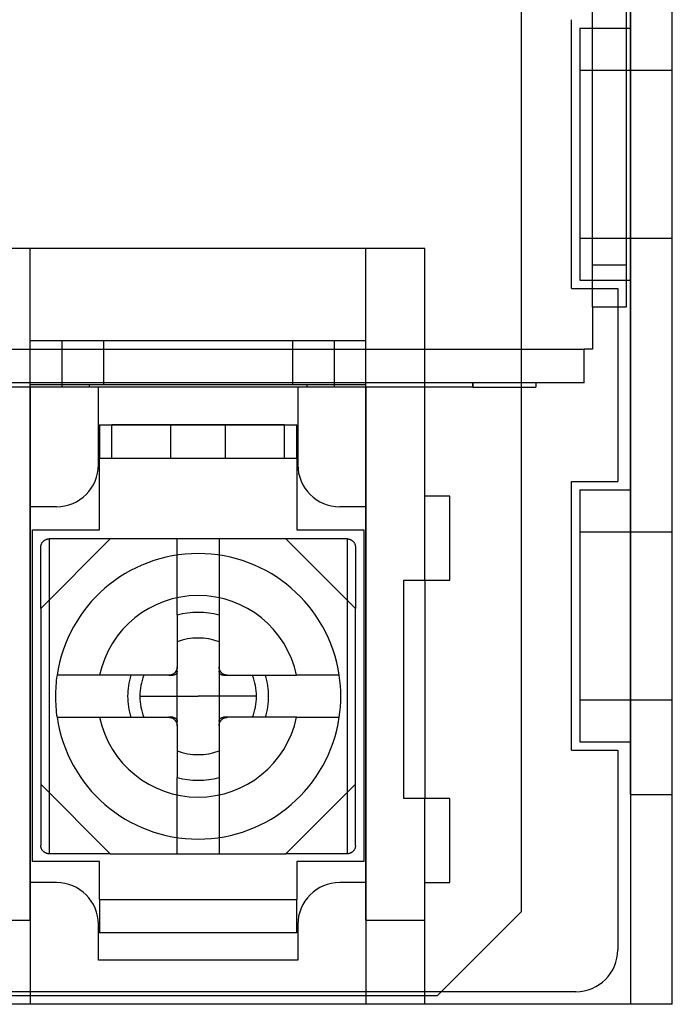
# Model space of a CAD drawing. Header units: millimetres. Extents: x 0 to 93, y 0 to 191.
# Tile 23 of 148: x 77 to 93, y 0 to 23. Entities that reach past the tile are written whole.
import ezdxf

# ---------------------------------------------------------------- set-up
doc = ezdxf.new("R2010")
doc.units = ezdxf.units.MM
doc.layers.add('MAIN-1', color=7, linetype='Continuous')
doc.layers.add('MAIN-2', color=7, linetype='Continuous')

msp = doc.modelspace()

# ---------------------------------------------------------------- linework, layer by layer
at = {"layer": 'MAIN-1'}
for p, q in [((92, 5), (92, 187.5)), ((93, 5), (93, 187.5)), ((91.1, 16.6), (91.1, 183.1)), ((91.9, 183.1), (91.9, 16.6)), ((91.9, 23.25), (92, 23.25)), ((91.9, 17.25), (92, 17.25)), ((91.1, 16.6), (91.1, 15.6)), ((91.9, 16.6), (91.1, 16.6)), ((91.7, 16.6), (91.7, 12.45)), ((2.1, 15.6), (90.9, 15.6)), ((91.1, 15.6), (90.9, 15.6)), ((90.9, 14.8), (90.9, 15.6)), ((90.9, 14.8), (2.1, 14.8)), ((88.25, 14.7), (88.25, 14.8)), ((89.75, 14.8), (89.75, 14.7)), ((88.25, 14.7), (4.75, 14.7)), ((77.7, 2), (77.7, 14.7)), ((79.325, 12.85), (79.325, 14.7)), ((84.075, 14.7), (84.075, 12.85)), ((85.7, 2), (85.7, 14.7)), ((87.1, 12.1), (87.1, 14.7)), ((88.25, 14.7), (89.75, 14.7)), ((89.4, 14.7), (89.4, 2.2)), ((79.35, 13.8), (84.05, 13.8)), ((79.35, 13.8), (79.35, 13)), ((84.05, 13), (84.05, 13.8)), ((79.35, 11.3), (79.35, 13)), ((84.05, 13), (79.35, 13)), ((84.05, 13), (84.05, 11.3)), ((90.6, 12.45), (91.7, 12.45)), ((90.6, 6.05), (90.6, 12.45)), ((90.8, 12.25), (92, 12.25)), ((90.8, 12.25), (90.8, 6.25)), ((87.1, 10.1), (87.1, 12.1)), ((87.7, 12.1), (87.1, 12.1)), ((87.7, 10.1), (87.7, 12.1)), ((78.325, 11.85), (77.7, 11.85)), ((85.7, 11.85), (85.075, 11.85)), ((77.75, 3.4), (77.75, 11.3)), ((77.75, 11.3), (79.35, 11.3)), ((84.05, 11.3), (85.65, 11.3)), ((85.65, 11.3), (85.65, 3.4)), ((77.95, 9.428), (79.607, 11.085)), ((77.998, 11.015), (78.005, 11.023)), ((78.005, 11.023), (78.012, 11.03)), ((78.012, 11.03), (78.02, 11.037)), ((78.02, 11.037), (78.028, 11.044)), ((78.028, 11.044), (78.037, 11.05)), ((78.037, 11.05), (78.046, 11.056)), ((78.046, 11.056), (78.055, 11.061)), ((78.055, 11.061), (78.065, 11.066)), ((78.065, 11.066), (78.075, 11.071)), ((78.075, 11.071), (78.086, 11.075)), ((78.086, 11.075), (78.098, 11.078)), ((78.098, 11.078), (78.109, 11.081)), ((78.109, 11.081), (78.122, 11.083)), ((78.122, 11.083), (78.136, 11.085)), ((78.136, 11.085), (78.15, 11.085)), ((79.607, 11.085), (78.15, 11.085)), ((83.793, 11.085), (79.607, 11.085)), ((83.793, 11.085), (85.45, 9.428)), ((85.25, 11.085), (83.793, 11.085)), ((85.25, 11.085), (85.264, 11.085)), ((85.264, 11.085), (85.278, 11.083)), ((85.278, 11.083), (85.291, 11.081)), ((85.291, 11.081), (85.302, 11.078)), ((85.302, 11.078), (85.314, 11.075)), ((85.314, 11.075), (85.325, 11.071)), ((85.325, 11.071), (85.335, 11.066)), ((85.335, 11.066), (85.345, 11.061)), ((85.345, 11.061), (85.354, 11.056)), ((85.354, 11.056), (85.363, 11.05)), ((85.363, 11.05), (85.372, 11.044)), ((85.372, 11.044), (85.38, 11.037)), ((85.38, 11.037), (85.388, 11.03)), ((85.388, 11.03), (85.395, 11.023)), ((85.395, 11.023), (85.402, 11.015)), ((77.95, 10.899), (77.952, 10.913)), ((77.95, 10.885), (77.95, 10.899)), ((77.95, 9.428), (77.95, 10.885)), ((77.952, 10.913), (77.954, 10.926)), ((77.954, 10.926), (77.957, 10.938)), ((77.957, 10.938), (77.96, 10.949)), ((77.96, 10.949), (77.964, 10.96)), ((77.964, 10.96), (77.969, 10.97)), ((77.969, 10.97), (77.974, 10.98)), ((77.974, 10.98), (77.979, 10.989)), ((77.979, 10.989), (77.985, 10.998)), ((77.985, 10.998), (77.991, 11.007)), ((77.991, 11.007), (77.998, 11.015)), ((85.402, 11.015), (85.409, 11.007)), ((85.409, 11.007), (85.415, 10.998)), ((85.415, 10.998), (85.421, 10.989)), ((85.421, 10.989), (85.426, 10.98)), ((85.426, 10.98), (85.431, 10.97)), ((85.431, 10.97), (85.436, 10.96)), ((85.436, 10.96), (85.44, 10.949)), ((85.44, 10.949), (85.443, 10.938)), ((85.443, 10.938), (85.446, 10.926)), ((85.446, 10.926), (85.448, 10.913)), ((85.448, 10.913), (85.45, 10.899)), ((85.45, 10.899), (85.45, 10.885)), ((85.45, 10.885), (85.45, 9.428)), ((86.6, 4.9), (86.6, 10.1)), ((86.6, 10.1), (87.1, 10.1)), ((87.1, 10.1), (87.1, 4.9)), ((87.1, 10.1), (87.7, 10.1)), ((77.95, 9.428), (77.95, 5.242)), ((85.45, 5.242), (85.45, 9.428)), ((81.2, 9.272), (81.2, 8.035)), ((82.2, 9.271), (82.2, 8.035)), ((81.192, 7.98), (81.19, 7.972)), ((81.195, 7.989), (81.192, 7.98)), ((81.197, 7.998), (81.195, 7.989)), ((81.198, 8.007), (81.197, 7.998)), ((81.199, 8.016), (81.198, 8.007)), ((81.2, 8.025), (81.199, 8.016)), ((81.2, 8.035), (81.2, 8.025)), ((81.2, 7.937), (81.2, 8.035)), ((82.2, 8.026), (82.2, 8.035)), ((82.2, 8.035), (82.2, 7.937)), ((82.201, 8.016), (82.2, 8.026)), ((82.202, 8.007), (82.201, 8.016)), ((82.203, 7.998), (82.202, 8.007)), ((82.205, 7.99), (82.203, 7.998)), ((82.207, 7.981), (82.205, 7.99)), ((82.21, 7.972), (82.207, 7.981)), ((78.338, 7.835), (78.337, 7.835)), ((78.341, 7.835), (78.338, 7.835)), ((78.346, 7.835), (78.341, 7.835)), ((78.353, 7.835), (78.346, 7.835)), ((78.362, 7.835), (78.353, 7.835)), ((78.373, 7.835), (78.362, 7.835)), ((78.386, 7.835), (78.373, 7.835)), ((78.401, 7.835), (78.386, 7.835)), ((78.418, 7.835), (78.401, 7.835)), ((78.437, 7.835), (78.418, 7.835)), ((78.458, 7.835), (78.437, 7.835)), ((78.481, 7.835), (78.458, 7.835)), ((78.505, 7.835), (78.481, 7.835)), ((78.531, 7.835), (78.505, 7.835)), ((78.558, 7.835), (78.531, 7.835)), ((78.587, 7.835), (78.558, 7.835)), ((78.617, 7.835), (78.587, 7.835)), ((78.65, 7.835), (78.617, 7.835)), ((78.684, 7.835), (78.65, 7.835)), ((78.72, 7.835), (78.684, 7.835)), ((78.757, 7.835), (78.72, 7.835)), ((78.796, 7.835), (78.757, 7.835)), ((78.835, 7.835), (78.796, 7.835)), ((78.874, 7.835), (78.835, 7.835)), ((78.914, 7.835), (78.874, 7.835)), ((78.954, 7.835), (78.914, 7.835)), ((78.995, 7.835), (78.954, 7.835)), ((79.037, 7.835), (78.995, 7.835)), ((79.081, 7.835), (79.037, 7.835)), ((79.125, 7.835), (79.081, 7.835)), ((79.169, 7.835), (79.125, 7.835)), ((79.214, 7.835), (79.169, 7.835)), ((79.26, 7.835), (79.214, 7.835)), ((79.306, 7.835), (79.26, 7.835)), ((79.353, 7.835), (79.306, 7.835)), ((81, 7.835), (79.353, 7.835)), ((81.009, 7.835), (81, 7.835)), ((81, 7.835), (81.098, 7.835)), ((81.019, 7.836), (81.009, 7.835)), ((81.028, 7.837), (81.019, 7.836)), ((81.037, 7.838), (81.028, 7.837)), ((81.046, 7.84), (81.037, 7.838)), ((81.054, 7.843), (81.046, 7.84)), ((81.063, 7.845), (81.054, 7.843)), ((81.071, 7.848), (81.063, 7.845)), ((81.079, 7.851), (81.071, 7.848)), ((81.087, 7.855), (81.079, 7.851)), ((81.095, 7.859), (81.087, 7.855)), ((81.103, 7.863), (81.095, 7.859)), ((81.103, 7.835), (81.098, 7.835)), ((81.11, 7.868), (81.103, 7.863)), ((81.108, 7.836), (81.103, 7.835)), ((81.113, 7.836), (81.108, 7.836)), ((81.117, 7.873), (81.11, 7.868)), ((81.118, 7.837), (81.113, 7.836)), ((81.124, 7.879), (81.117, 7.873)), ((81.122, 7.838), (81.118, 7.837)), ((81.127, 7.839), (81.122, 7.838)), ((81.131, 7.884), (81.124, 7.879)), ((81.132, 7.841), (81.127, 7.839)), ((81.138, 7.89), (81.131, 7.884)), ((81.136, 7.842), (81.132, 7.841)), ((81.14, 7.844), (81.136, 7.842)), ((81.144, 7.897), (81.138, 7.89)), ((81.144, 7.846), (81.14, 7.844)), ((81.15, 7.903), (81.144, 7.897)), ((81.148, 7.848), (81.144, 7.846)), ((81.152, 7.85), (81.148, 7.848)), ((81.156, 7.91), (81.15, 7.903)), ((81.156, 7.853), (81.152, 7.85)), ((81.162, 7.917), (81.156, 7.91)), ((81.159, 7.855), (81.156, 7.853)), ((81.162, 7.858), (81.159, 7.855)), ((81.167, 7.925), (81.162, 7.917)), ((81.166, 7.86), (81.162, 7.858)), ((81.169, 7.863), (81.166, 7.86)), ((81.171, 7.932), (81.167, 7.925)), ((81.172, 7.866), (81.169, 7.863)), ((81.176, 7.94), (81.171, 7.932)), ((81.175, 7.869), (81.172, 7.866)), ((81.177, 7.873), (81.175, 7.869)), ((81.18, 7.948), (81.176, 7.94)), ((81.18, 7.876), (81.177, 7.873)), ((81.184, 7.956), (81.18, 7.948)), ((81.182, 7.879), (81.18, 7.876)), ((81.185, 7.883), (81.182, 7.879)), ((81.187, 7.964), (81.184, 7.956)), ((81.187, 7.887), (81.185, 7.883)), ((81.19, 7.972), (81.187, 7.964)), ((81.189, 7.891), (81.187, 7.887)), ((81.191, 7.895), (81.189, 7.891)), ((81.193, 7.899), (81.191, 7.895)), ((81.194, 7.903), (81.193, 7.899)), ((81.196, 7.908), (81.194, 7.903)), ((81.197, 7.913), (81.196, 7.908)), ((81.198, 7.917), (81.197, 7.913)), ((81.199, 7.922), (81.198, 7.917)), ((81.2, 7.932), (81.199, 7.927)), ((81.199, 7.927), (81.199, 7.922)), ((81.2, 7.937), (81.2, 7.932)), ((82.2, 7.932), (82.2, 7.937)), ((82.201, 7.927), (82.2, 7.932)), ((82.201, 7.922), (82.201, 7.927)), ((82.202, 7.917), (82.201, 7.922)), ((82.203, 7.913), (82.202, 7.917)), ((82.204, 7.908), (82.203, 7.913)), ((82.206, 7.903), (82.204, 7.908)), ((82.207, 7.899), (82.206, 7.903)), ((82.209, 7.895), (82.207, 7.899)), ((82.211, 7.891), (82.209, 7.895)), ((82.213, 7.964), (82.21, 7.972)), ((82.213, 7.887), (82.211, 7.891)), ((82.216, 7.956), (82.213, 7.964)), ((82.215, 7.883), (82.213, 7.887)), ((82.218, 7.879), (82.215, 7.883)), ((82.22, 7.948), (82.216, 7.956)), ((82.22, 7.876), (82.218, 7.879)), ((82.224, 7.94), (82.22, 7.948)), ((82.223, 7.873), (82.22, 7.876)), ((82.225, 7.869), (82.223, 7.873)), ((82.228, 7.932), (82.224, 7.94)), ((82.228, 7.866), (82.225, 7.869)), ((82.233, 7.925), (82.228, 7.932)), ((82.231, 7.863), (82.228, 7.866)), ((82.234, 7.86), (82.231, 7.863)), ((82.238, 7.918), (82.233, 7.925)), ((82.237, 7.858), (82.234, 7.86)), ((82.241, 7.855), (82.237, 7.858)), ((82.243, 7.911), (82.238, 7.918)), ((82.244, 7.853), (82.241, 7.855)), ((82.249, 7.904), (82.243, 7.911)), ((82.248, 7.85), (82.244, 7.853)), ((82.252, 7.848), (82.248, 7.85)), ((82.255, 7.897), (82.249, 7.904)), ((82.256, 7.846), (82.252, 7.848)), ((82.262, 7.891), (82.255, 7.897)), ((82.26, 7.844), (82.256, 7.846)), ((82.264, 7.842), (82.26, 7.844)), ((82.268, 7.885), (82.262, 7.891)), ((82.268, 7.841), (82.264, 7.842)), ((82.275, 7.879), (82.268, 7.885)), ((82.273, 7.839), (82.268, 7.841)), ((82.278, 7.838), (82.273, 7.839)), ((82.282, 7.873), (82.275, 7.879)), ((82.282, 7.837), (82.278, 7.838)), ((82.29, 7.868), (82.282, 7.873)), ((82.287, 7.836), (82.282, 7.837)), ((82.292, 7.836), (82.287, 7.836)), ((82.297, 7.864), (82.29, 7.868)), ((82.297, 7.835), (82.292, 7.836)), ((82.305, 7.859), (82.297, 7.864)), ((82.302, 7.835), (82.297, 7.835)), ((82.302, 7.835), (82.4, 7.835)), ((82.313, 7.855), (82.305, 7.859)), ((82.321, 7.851), (82.313, 7.855)), ((82.329, 7.848), (82.321, 7.851)), ((82.337, 7.845), (82.329, 7.848)), ((82.345, 7.843), (82.337, 7.845)), ((82.354, 7.84), (82.345, 7.843)), ((82.363, 7.839), (82.354, 7.84)), ((82.372, 7.837), (82.363, 7.839)), ((82.381, 7.836), (82.372, 7.837)), ((82.39, 7.835), (82.381, 7.836)), ((82.4, 7.835), (82.39, 7.835)), ((82.4, 7.835), (84.047, 7.835)), ((84.094, 7.835), (84.047, 7.835)), ((84.14, 7.835), (84.094, 7.835)), ((84.186, 7.835), (84.14, 7.835)), ((84.231, 7.835), (84.186, 7.835)), ((84.276, 7.835), (84.231, 7.835)), ((84.32, 7.835), (84.276, 7.835)), ((84.363, 7.835), (84.32, 7.835)), ((84.406, 7.835), (84.363, 7.835)), ((84.447, 7.835), (84.406, 7.835)), ((84.487, 7.835), (84.447, 7.835)), ((84.527, 7.835), (84.487, 7.835)), ((84.566, 7.835), (84.527, 7.835)), ((84.605, 7.835), (84.566, 7.835)), ((84.643, 7.835), (84.605, 7.835)), ((84.68, 7.835), (84.643, 7.835)), ((84.716, 7.835), (84.68, 7.835)), ((84.75, 7.835), (84.716, 7.835)), ((84.782, 7.835), (84.75, 7.835)), ((84.813, 7.835), (84.782, 7.835)), ((84.842, 7.835), (84.813, 7.835)), ((84.869, 7.835), (84.842, 7.835)), ((84.894, 7.835), (84.869, 7.835)), ((84.918, 7.835), (84.894, 7.835)), ((84.941, 7.835), (84.918, 7.835)), ((84.962, 7.835), (84.941, 7.835)), ((84.981, 7.835), (84.962, 7.835)), ((84.999, 7.835), (84.981, 7.835)), ((85.014, 7.835), (84.999, 7.835)), ((85.027, 7.835), (85.014, 7.835)), ((85.038, 7.835), (85.027, 7.835)), ((85.047, 7.835), (85.038, 7.835)), ((85.054, 7.835), (85.047, 7.835)), ((85.059, 7.835), (85.054, 7.835)), ((85.062, 7.835), (85.059, 7.835)), ((85.063, 7.835), (85.062, 7.835)), ((80.311, 7.335), (81.7, 7.335)), ((83.089, 7.335), (81.7, 7.335)), ((78.337, 6.835), (78.338, 6.835)), ((78.338, 6.835), (78.341, 6.835)), ((78.341, 6.835), (78.346, 6.835)), ((78.346, 6.835), (78.353, 6.835)), ((78.353, 6.835), (78.362, 6.835)), ((78.362, 6.835), (78.373, 6.835)), ((78.373, 6.835), (78.386, 6.835)), ((78.386, 6.835), (78.401, 6.835)), ((78.401, 6.835), (78.419, 6.835)), ((78.419, 6.835), (78.438, 6.835)), ((78.438, 6.835), (78.459, 6.835)), ((78.459, 6.835), (78.481, 6.835)), ((78.481, 6.835), (78.506, 6.835)), ((78.506, 6.835), (78.531, 6.835)), ((78.531, 6.835), (78.559, 6.835)), ((78.559, 6.835), (78.587, 6.835)), ((78.587, 6.835), (78.618, 6.835)), ((78.618, 6.835), (78.65, 6.835)), ((78.65, 6.835), (78.684, 6.835)), ((78.684, 6.835), (78.72, 6.835)), ((78.72, 6.835), (78.757, 6.835)), ((78.757, 6.835), (78.795, 6.835)), ((78.795, 6.835), (78.834, 6.835)), ((78.834, 6.835), (78.873, 6.835)), ((78.873, 6.835), (78.913, 6.835)), ((78.913, 6.835), (78.953, 6.835)), ((78.953, 6.835), (78.994, 6.835)), ((78.994, 6.835), (79.036, 6.835)), ((79.036, 6.835), (79.08, 6.835)), ((79.08, 6.835), (79.124, 6.835)), ((79.124, 6.835), (79.168, 6.835)), ((79.168, 6.835), (79.214, 6.835)), ((79.214, 6.835), (79.259, 6.835)), ((79.259, 6.835), (79.306, 6.835)), ((79.306, 6.835), (79.353, 6.835)), ((79.353, 6.835), (81, 6.835)), ((81.098, 6.835), (81, 6.835)), ((81, 6.835), (81.01, 6.835)), ((81.01, 6.835), (81.019, 6.834)), ((81.019, 6.834), (81.028, 6.833)), ((81.028, 6.833), (81.037, 6.832)), ((81.037, 6.832), (81.046, 6.83)), ((81.046, 6.83), (81.055, 6.827)), ((81.055, 6.827), (81.063, 6.825)), ((81.063, 6.825), (81.071, 6.822)), ((81.071, 6.822), (81.079, 6.819)), ((81.079, 6.819), (81.087, 6.815)), ((81.087, 6.815), (81.095, 6.811)), ((81.095, 6.811), (81.103, 6.806)), ((81.098, 6.835), (81.103, 6.835)), ((81.103, 6.835), (81.108, 6.835)), ((81.103, 6.806), (81.11, 6.802)), ((81.108, 6.835), (81.113, 6.834)), ((81.11, 6.802), (81.118, 6.797)), ((81.113, 6.834), (81.118, 6.833)), ((81.118, 6.833), (81.122, 6.832)), ((81.122, 6.832), (81.127, 6.831)), ((81.127, 6.831), (81.132, 6.829)), ((81.132, 6.829), (81.136, 6.828)), ((81.136, 6.828), (81.14, 6.826)), ((81.14, 6.826), (81.144, 6.824)), ((81.144, 6.824), (81.148, 6.822)), ((81.148, 6.822), (81.152, 6.82)), ((81.152, 6.82), (81.156, 6.817)), ((81.156, 6.817), (81.159, 6.815)), ((81.159, 6.815), (81.163, 6.812)), ((81.163, 6.812), (81.166, 6.81)), ((81.166, 6.81), (81.169, 6.807)), ((81.169, 6.807), (81.172, 6.804)), ((81.172, 6.804), (81.175, 6.801)), ((81.175, 6.801), (81.177, 6.798)), ((82.223, 6.798), (82.225, 6.801)), ((82.225, 6.801), (82.228, 6.804)), ((82.228, 6.804), (82.231, 6.807)), ((82.231, 6.807), (82.234, 6.81)), ((82.234, 6.81), (82.238, 6.812)), ((82.238, 6.812), (82.241, 6.815)), ((82.241, 6.815), (82.244, 6.817)), ((82.244, 6.817), (82.248, 6.82)), ((82.248, 6.82), (82.252, 6.822)), ((82.252, 6.822), (82.256, 6.824)), ((82.256, 6.824), (82.26, 6.826)), ((82.26, 6.826), (82.264, 6.828)), ((82.264, 6.828), (82.268, 6.829)), ((82.268, 6.829), (82.273, 6.831)), ((82.273, 6.831), (82.278, 6.832)), ((82.278, 6.832), (82.282, 6.833)), ((82.282, 6.833), (82.287, 6.834)), ((82.283, 6.797), (82.29, 6.802)), ((82.287, 6.834), (82.292, 6.835)), ((82.29, 6.802), (82.297, 6.807)), ((82.292, 6.835), (82.297, 6.835)), ((82.297, 6.835), (82.302, 6.835)), ((82.297, 6.807), (82.305, 6.811)), ((82.4, 6.835), (82.302, 6.835)), ((82.305, 6.811), (82.313, 6.815)), ((82.313, 6.815), (82.321, 6.819)), ((82.321, 6.819), (82.329, 6.822)), ((82.329, 6.822), (82.337, 6.825)), ((82.337, 6.825), (82.346, 6.828)), ((82.346, 6.828), (82.354, 6.83)), ((82.354, 6.83), (82.363, 6.832)), ((82.363, 6.832), (82.372, 6.833)), ((82.372, 6.833), (82.381, 6.834)), ((82.381, 6.834), (82.391, 6.835)), ((82.391, 6.835), (82.4, 6.835)), ((84.047, 6.835), (82.4, 6.835)), ((84.047, 6.835), (84.094, 6.835)), ((84.094, 6.835), (84.14, 6.835)), ((84.14, 6.835), (84.186, 6.835)), ((84.186, 6.835), (84.231, 6.835)), ((84.231, 6.835), (84.275, 6.835)), ((84.275, 6.835), (84.319, 6.835)), ((84.319, 6.835), (84.363, 6.835)), ((84.363, 6.835), (84.405, 6.835)), ((84.405, 6.835), (84.446, 6.835)), ((84.446, 6.835), (84.486, 6.835)), ((84.486, 6.835), (84.526, 6.835)), ((84.526, 6.835), (84.566, 6.835)), ((84.566, 6.835), (84.605, 6.835)), ((84.605, 6.835), (84.643, 6.835)), ((84.643, 6.835), (84.681, 6.835)), ((84.681, 6.835), (84.716, 6.835)), ((84.716, 6.835), (84.751, 6.835)), ((84.751, 6.835), (84.783, 6.835)), ((84.783, 6.835), (84.814, 6.835)), ((84.814, 6.835), (84.842, 6.835)), ((84.842, 6.835), (84.87, 6.835)), ((84.87, 6.835), (84.895, 6.835)), ((84.895, 6.835), (84.919, 6.835)), ((84.919, 6.835), (84.942, 6.835)), ((84.942, 6.835), (84.963, 6.835)), ((84.963, 6.835), (84.982, 6.835)), ((84.982, 6.835), (84.999, 6.835)), ((84.999, 6.835), (85.014, 6.835)), ((85.014, 6.835), (85.027, 6.835)), ((85.027, 6.835), (85.038, 6.835)), ((85.038, 6.835), (85.047, 6.835)), ((85.047, 6.835), (85.054, 6.835)), ((85.054, 6.835), (85.059, 6.835)), ((85.059, 6.835), (85.062, 6.835)), ((85.062, 6.835), (85.063, 6.835)), ((81.118, 6.797), (81.125, 6.791)), ((81.125, 6.791), (81.132, 6.785)), ((81.132, 6.785), (81.138, 6.779)), ((81.138, 6.779), (81.145, 6.773)), ((81.145, 6.773), (81.151, 6.766)), ((81.151, 6.766), (81.157, 6.76)), ((81.157, 6.76), (81.162, 6.752)), ((81.162, 6.752), (81.167, 6.745)), ((81.167, 6.745), (81.172, 6.738)), ((81.172, 6.738), (81.176, 6.73)), ((81.176, 6.73), (81.18, 6.722)), ((81.177, 6.798), (81.18, 6.794)), ((81.18, 6.794), (81.182, 6.791)), ((81.18, 6.722), (81.184, 6.714)), ((81.182, 6.791), (81.185, 6.787)), ((81.184, 6.714), (81.187, 6.706)), ((81.185, 6.787), (81.187, 6.783)), ((81.187, 6.783), (81.189, 6.779)), ((81.187, 6.706), (81.19, 6.698)), ((81.189, 6.779), (81.191, 6.775)), ((81.19, 6.698), (81.193, 6.689)), ((81.191, 6.775), (81.193, 6.771)), ((81.193, 6.771), (81.194, 6.767)), ((81.193, 6.689), (81.195, 6.681)), ((81.194, 6.767), (81.196, 6.762)), ((81.195, 6.681), (81.197, 6.672)), ((81.196, 6.762), (81.197, 6.757)), ((81.197, 6.757), (81.198, 6.753)), ((81.197, 6.672), (81.198, 6.663)), ((81.198, 6.753), (81.199, 6.748)), ((81.198, 6.663), (81.199, 6.654)), ((81.199, 6.748), (81.199, 6.743)), ((81.199, 6.743), (81.2, 6.738)), ((81.199, 6.654), (81.2, 6.644)), ((81.2, 6.738), (81.2, 6.733)), ((81.2, 6.635), (81.2, 6.733)), ((81.2, 6.644), (81.2, 6.635)), ((81.2, 6.635), (81.2, 5.399)), ((82.2, 6.738), (82.201, 6.743)), ((82.2, 6.733), (82.2, 6.738)), ((82.2, 6.733), (82.2, 6.635)), ((82.2, 6.645), (82.201, 6.654)), ((82.2, 6.635), (82.2, 6.645)), ((82.2, 6.635), (82.2, 5.399)), ((82.201, 6.748), (82.202, 6.753)), ((82.201, 6.743), (82.201, 6.748)), ((82.201, 6.654), (82.202, 6.663)), ((82.202, 6.753), (82.203, 6.757)), ((82.202, 6.663), (82.203, 6.672)), ((82.203, 6.757), (82.204, 6.762)), ((82.203, 6.672), (82.205, 6.681)), ((82.204, 6.762), (82.206, 6.767)), ((82.205, 6.681), (82.208, 6.69)), ((82.206, 6.767), (82.207, 6.771)), ((82.207, 6.771), (82.209, 6.775)), ((82.208, 6.69), (82.21, 6.698)), ((82.209, 6.775), (82.211, 6.779)), ((82.21, 6.698), (82.213, 6.706)), ((82.211, 6.779), (82.213, 6.783)), ((82.213, 6.783), (82.215, 6.787)), ((82.213, 6.706), (82.216, 6.715)), ((82.215, 6.787), (82.218, 6.791)), ((82.216, 6.715), (82.22, 6.723)), ((82.218, 6.791), (82.22, 6.794)), ((82.22, 6.794), (82.223, 6.798)), ((82.22, 6.723), (82.224, 6.73)), ((82.224, 6.73), (82.229, 6.738)), ((82.229, 6.738), (82.233, 6.746)), ((82.233, 6.746), (82.238, 6.753)), ((82.238, 6.753), (82.244, 6.76)), ((82.244, 6.76), (82.25, 6.767)), ((82.25, 6.767), (82.256, 6.773)), ((82.256, 6.773), (82.262, 6.78)), ((82.262, 6.78), (82.269, 6.786)), ((82.269, 6.786), (82.276, 6.792)), ((82.276, 6.792), (82.283, 6.797)), ((90.8, 6.25), (92, 6.25)), ((90.6, 6.05), (91.7, 6.05)), ((91.7, 6.05), (91.7, 1.3)), ((79.607, 3.585), (77.95, 5.242)), ((77.95, 5.242), (77.95, 3.785)), ((85.45, 5.242), (83.793, 3.585)), ((85.45, 3.785), (85.45, 5.242)), ((92, 5), (93, 5)), ((92, 5), (92, 0)), ((93, 0), (93, 5)), ((87.1, 4.9), (86.6, 4.9)), ((87.1, 2.9), (87.1, 4.9)), ((87.7, 4.9), (87.1, 4.9)), ((87.7, 2.9), (87.7, 4.9)), ((77.95, 3.771), (77.95, 3.785)), ((77.952, 3.757), (77.95, 3.771)), ((77.954, 3.745), (77.952, 3.757)), ((85.448, 3.757), (85.446, 3.745)), ((85.45, 3.771), (85.448, 3.757)), ((85.45, 3.785), (85.45, 3.771)), ((77.957, 3.733), (77.954, 3.745)), ((77.96, 3.721), (77.957, 3.733)), ((77.964, 3.711), (77.96, 3.721)), ((77.969, 3.7), (77.964, 3.711)), ((77.974, 3.69), (77.969, 3.7)), ((77.979, 3.681), (77.974, 3.69)), ((77.985, 3.672), (77.979, 3.681)), ((77.991, 3.663), (77.985, 3.672)), ((77.998, 3.655), (77.991, 3.663)), ((78.005, 3.647), (77.998, 3.655)), ((78.012, 3.64), (78.005, 3.647)), ((78.02, 3.633), (78.012, 3.64)), ((78.028, 3.626), (78.02, 3.633)), ((78.037, 3.62), (78.028, 3.626)), ((78.046, 3.614), (78.037, 3.62)), ((78.055, 3.609), (78.046, 3.614)), ((78.065, 3.604), (78.055, 3.609)), ((78.075, 3.599), (78.065, 3.604)), ((78.086, 3.595), (78.075, 3.599)), ((78.098, 3.592), (78.086, 3.595)), ((78.109, 3.589), (78.098, 3.592)), ((78.122, 3.587), (78.109, 3.589)), ((78.136, 3.586), (78.122, 3.587)), ((78.15, 3.585), (78.136, 3.586)), ((79.607, 3.585), (78.15, 3.585)), ((79.607, 3.585), (83.793, 3.585)), ((85.25, 3.585), (83.793, 3.585)), ((85.264, 3.586), (85.25, 3.585)), ((85.278, 3.587), (85.264, 3.586)), ((85.291, 3.589), (85.278, 3.587)), ((85.302, 3.592), (85.291, 3.589)), ((85.314, 3.595), (85.302, 3.592)), ((85.325, 3.599), (85.314, 3.595)), ((85.335, 3.604), (85.325, 3.599)), ((85.345, 3.609), (85.335, 3.604)), ((85.354, 3.614), (85.345, 3.609)), ((85.363, 3.62), (85.354, 3.614)), ((85.372, 3.626), (85.363, 3.62)), ((85.38, 3.633), (85.372, 3.626)), ((85.388, 3.64), (85.38, 3.633)), ((85.395, 3.647), (85.388, 3.64)), ((85.402, 3.655), (85.395, 3.647)), ((85.409, 3.663), (85.402, 3.655)), ((85.415, 3.672), (85.409, 3.663)), ((85.421, 3.681), (85.415, 3.672)), ((85.426, 3.69), (85.421, 3.681)), ((85.431, 3.7), (85.426, 3.69)), ((85.436, 3.711), (85.431, 3.7)), ((85.44, 3.721), (85.436, 3.711)), ((85.443, 3.733), (85.44, 3.721)), ((85.446, 3.745), (85.443, 3.733)), ((79.35, 3.4), (77.75, 3.4)), ((79.35, 2.5), (79.35, 3.4)), ((84.05, 3.4), (84.05, 2.5)), ((85.65, 3.4), (84.05, 3.4)), ((78.325, 2.9), (77.7, 2.9)), ((85.7, 2.9), (85.075, 2.9)), ((87.1, 2.9), (87.7, 2.9)), ((87.1, 2), (87.1, 2.9)), ((79.35, 2.5), (84.05, 2.5)), ((79.35, 2.5), (79.35, 1.7)), ((84.05, 1.7), (84.05, 2.5)), ((89.4, 2.2), (87.4, 0.2)), ((76.2, 2), (77.7, 2)), ((77.7, 2), (77.7, 0)), ((79.325, 1.05), (79.325, 1.9)), ((84.075, 1.9), (84.075, 1.05)), ((85.7, 2), (87.1, 2)), ((85.7, 2), (85.7, 0)), ((87.1, 0), (87.1, 2)), ((84.05, 1.7), (79.35, 1.7)), ((84.075, 1.05), (79.325, 1.05)), ((90.7, 0.3), (87.5, 0.3)), ((77.7, 0), (76.2, 0)), ((85.7, 0), (77.7, 0)), ((87.1, 0), (85.7, 0)), ((87.4, 0.2), (87.1, 0.2)), ((92, 0), (87.1, 0)), ((93, 0), (92, 0))]:
    msp.add_line(p, q, dxfattribs=at)
for centre, radius, start, end in [((78.325, 12.85), 1, 270, 0), ((85.075, 12.85), 1, 180, 270), ((81.7, 7.335), 3.4, 90, 171.5435), ((81.7, 7.335), 3.4, 8.4565, 90), ((81.7, 7.335), 2.4, 90, 167.9753), ((81.7, 7.335), 2.4, 12.0247, 90), ((81.7, 7.335), 2, 75.5217, 104.4778), ((81.7, 7.335), 1.389, 68.8969, 111.1031), ((81.7, 7.335), 3.4, 171.5435, 180), ((81.7, 7.335), 1.68, 162.6841, 180), ((81.7, 7.335), 1.389, 158.8975, 180), ((81.7, 7.335), 1.389, 0, 21.1021), ((81.7, 7.335), 1.68, 0, 17.3158), ((81.7, 7.335), 3.4, 351.5435, 8.4565), ((81.7, 7.335), 3.4, 180, 188.4565), ((81.7, 7.335), 1.68, 180, 197.3159), ((81.7, 7.335), 1.389, 180, 201.1022), ((81.7, 7.335), 1.389, 338.8974, 0), ((81.7, 7.335), 1.68, 342.684, 0), ((81.7, 7.335), 3.4, 188.4565, 270), ((81.7, 7.335), 2.4, 192.0247, 270), ((81.7, 7.335), 2.4, 270, 347.9753), ((81.7, 7.335), 3.4, 270, 351.5435), ((81.7, 7.335), 1.389, 248.8972, 291.1027), ((81.7, 7.335), 2, 255.522, 284.4778), ((78.325, 1.9), 1, 0, 90), ((85.075, 1.9), 1, 90, 180), ((90.7, 1.3), 1, 270, 0)]:
    msp.add_arc(centre, radius, start, end, dxfattribs=at)
at = {"layer": 'MAIN-2'}
for p, q in [((92, 187.5), (92, 0)), ((89.4, 185), (89.4, 14.7)), ((91.1, 16.6), (91.1, 183.1)), ((90.6, 17.05), (90.6, 23.45)), ((90.8, 23.25), (91.9, 23.25)), ((90.8, 23.25), (90.8, 17.25)), ((90.8, 22.25), (93, 22.25)), ((90.8, 22.25), (93, 22.25)), ((90.8, 22.25), (93, 22.25)), ((90.8, 18.25), (93, 18.25)), ((90.8, 18.25), (93, 18.25)), ((90.8, 18.25), (93, 18.25)), ((87.1, 18), (19.3, 18)), ((77.7, 18), (77.7, 18)), ((77.7, 15.8), (77.7, 18)), ((85.7, 18), (85.7, 18)), ((85.7, 15.8), (85.7, 18)), ((87.1, 14.7), (87.1, 18)), ((87.1, 18), (87.1, 18)), ((91.9, 17.6), (91.1, 17.6)), ((90.8, 17.25), (91.9, 17.25)), ((90.6, 17.05), (90.6, 17.05)), ((90.6, 17.05), (91.7, 17.05)), ((91.7, 17.05), (91.7, 17.05)), ((91.7, 17.05), (91.7, 16.6)), ((91.1, 16.6), (91.1, 16.6)), ((91.1, 16.6), (91.1, 16.6)), ((91.9, 16.6), (91.9, 16.6)), ((77.7, 15.8), (77.7, 15.8)), ((85.7, 15.8), (77.7, 15.8)), ((77.7, 14.7), (77.7, 15.8)), ((78.45, 15.8), (78.45, 14.7)), ((79.45, 14.75), (79.45, 15.8)), ((83.95, 15.8), (83.95, 14.75)), ((84.95, 14.7), (84.95, 15.8)), ((85.7, 14.7), (85.7, 15.8)), ((85.7, 15.8), (85.7, 15.8)), ((2.1, 15.6), (90.9, 15.6)), ((89.4, 15.6), (89.4, 14.8)), ((90.9, 15.6), (90.9, 15.6)), ((90.9, 15.6), (90.9, 15.6)), ((91.1, 15.6), (91.1, 15.6)), ((88.25, 14.8), (88.25, 14.7)), ((89.75, 14.8), (89.75, 14.8)), ((90.9, 14.8), (90.9, 14.8)), ((77.7, 14.7), (77.7, 14.75)), ((85.7, 14.75), (77.7, 14.75)), ((77.7, 14.75), (77.7, 14.75)), ((77.7, 14.7), (77.7, 0)), ((77.7, 14.7), (77.7, 14.7)), ((79.111, 14.7), (79.111, 14.75)), ((79.325, 14.7), (79.325, 14.7)), ((84.075, 14.7), (84.075, 14.7)), ((84.289, 14.75), (84.289, 14.7)), ((85.7, 14.7), (85.7, 14.75)), ((85.7, 14.75), (85.7, 14.75)), ((85.7, 14.7), (85.7, 0)), ((85.7, 14.7), (85.7, 14.7)), ((89.75, 14.7), (89.75, 14.7)), ((83.76, 13.8), (79.64, 13.8)), ((79.64, 13), (79.64, 13.8)), ((81.05, 13.8), (81.05, 13.8)), ((81.05, 13), (81.05, 13.8)), ((82.35, 13), (82.35, 13.8)), ((82.35, 13.8), (82.35, 13.8)), ((83.76, 13), (83.76, 13.8)), ((83.76, 13), (79.64, 13)), ((81.05, 13), (81.05, 13)), ((82.35, 13), (82.35, 13)), ((79.325, 12.85), (79.325, 12.85)), ((84.075, 12.85), (84.075, 12.85)), ((90.6, 12.45), (90.6, 12.45)), ((91.7, 12.45), (91.7, 12.45)), ((87.1, 12.1), (87.1, 12.1)), ((87.1, 10.1), (87.1, 12.1)), ((87.7, 12.1), (87.7, 12.1)), ((77.7, 11.85), (77.7, 11.85)), ((78.325, 11.85), (78.325, 11.85)), ((85.075, 11.85), (85.075, 11.85)), ((85.7, 11.85), (85.7, 11.85)), ((77.75, 11.3), (77.75, 11.3)), ((79.35, 11.3), (79.35, 11.3)), ((84.05, 11.3), (84.05, 11.3)), ((85.65, 11.3), (85.65, 11.3)), ((78.15, 11.085), (78.15, 11.085)), ((78.15, 11.085), (78.15, 3.585)), ((81.2, 11.085), (81.2, 11.085)), ((81.2, 9.272), (81.2, 11.085)), ((82.2, 11.085), (82.2, 11.085)), ((82.2, 11.085), (82.2, 9.271)), ((85.25, 11.085), (85.25, 11.085)), ((85.25, 11.085), (85.25, 3.585)), ((90.8, 11.25), (93, 11.25)), ((77.95, 10.885), (77.95, 10.885)), ((85.45, 10.885), (85.45, 10.885)), ((81.7, 10.735), (81.7, 10.735)), ((87.1, 10.1), (87.1, 10.1)), ((87.7, 10.1), (87.7, 10.1)), ((81.2, 6.733), (81.2, 7.937)), ((82.2, 7.937), (82.2, 6.733)), ((90.8, 7.25), (93, 7.25)), ((90.6, 6.05), (90.6, 6.05)), ((91.7, 6.05), (91.7, 6.05)), ((81.2, 3.585), (81.2, 5.399)), ((82.2, 5.399), (82.2, 3.585)), ((87.1, 2.9), (87.1, 4.9)), ((87.1, 4.9), (87.1, 4.9)), ((87.7, 4.9), (87.7, 4.9)), ((77.95, 3.785), (77.95, 3.785)), ((81.7, 3.935), (81.7, 3.935)), ((85.45, 3.785), (85.45, 3.785)), ((78.15, 3.585), (78.15, 3.585)), ((81.2, 3.585), (81.2, 3.585)), ((82.2, 3.585), (82.2, 3.585)), ((85.25, 3.585), (85.25, 3.585)), ((77.75, 3.4), (77.75, 3.4)), ((79.35, 3.4), (79.35, 3.4)), ((84.05, 3.4), (84.05, 3.4)), ((85.65, 3.4), (85.65, 3.4)), ((77.7, 2.9), (77.7, 2.9)), ((78.325, 2.9), (78.325, 2.9)), ((85.075, 2.9), (85.075, 2.9)), ((85.7, 2.9), (85.7, 2.9)), ((87.1, 2.9), (87.1, 2.9)), ((87.7, 2.9), (87.7, 2.9)), ((89.4, 2.2), (89.4, 2.2)), ((79.325, 1.9), (79.325, 1.9)), ((84.075, 1.9), (84.075, 1.9)), ((91.7, 1.3), (91.7, 1.3)), ((79.325, 1.05), (79.325, 1.05)), ((84.075, 1.05), (84.075, 1.05)), ((87.5, 0.3), (4.9, 0.3)), ((90.7, 0.3), (90.7, 0.3)), ((87.1, 0.2), (19.3, 0.2)), ((77.7, 0), (77.7, 0)), ((77.7, 0), (77.7, 0)), ((85.7, 0), (85.7, 0)), ((85.7, 0), (85.7, 0)), ((87.1, 0), (87.1, 0)), ((87.4, 0.2), (87.4, 0.2)), ((92, 0), (92, 0)), ((92, 0), (92, 0)), ((93, 0), (93, 0))]:
    msp.add_line(p, q, dxfattribs=at)

doc.saveas('drawing.dxf')
